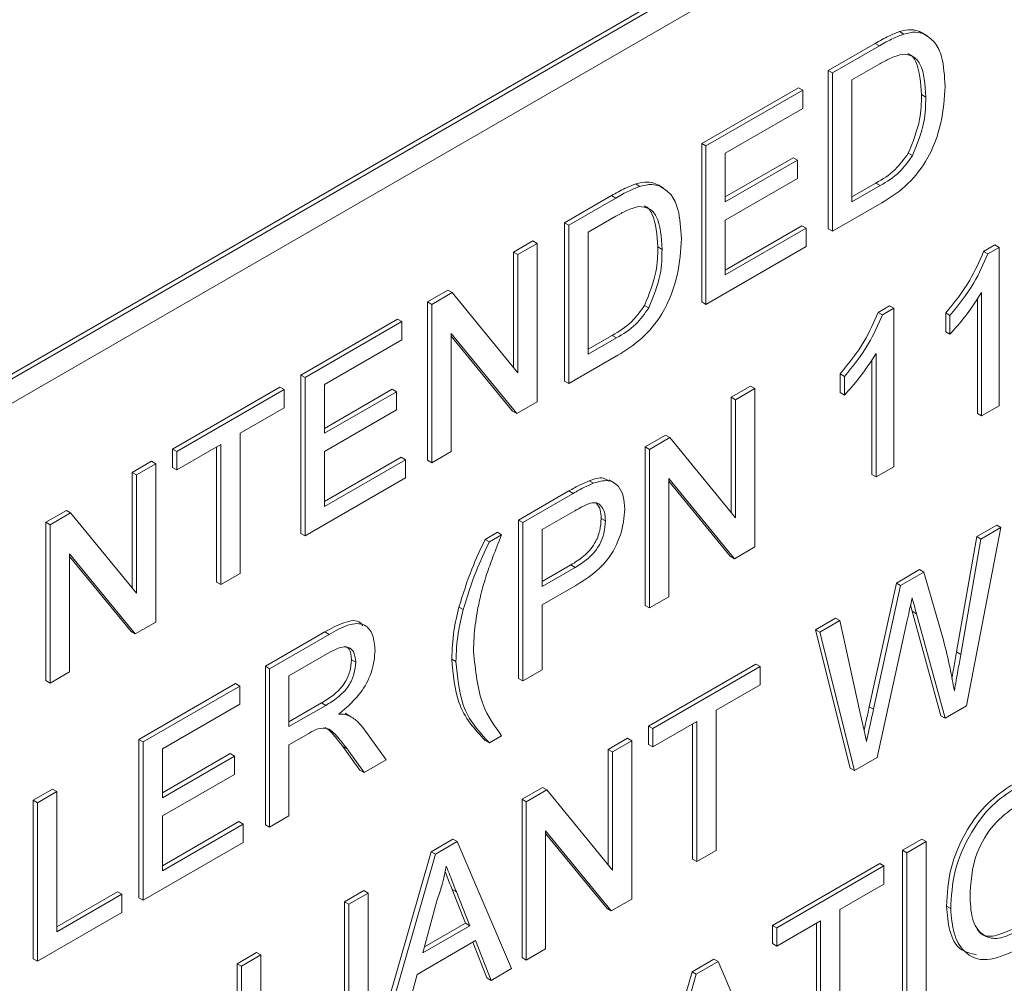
# Paper-space layout 'Sheet1' of a CAD drawing. Header units: millimetres. Extents: x 0 to 432, y 0 to 279.
# Tile 66 of 90: x 392.17 to 396.34, y 221.21 to 225.29. Entities that reach past the tile are written whole.
import ezdxf

# ---------------------------------------------------------------- set-up
doc = ezdxf.new("R2010")
doc.units = ezdxf.units.MM
doc.header["$LTSCALE"] = 0.5

psp = doc.layouts.new('Sheet1')

# ---------------------------------------------------------------- linework, layer by layer
at = {"color": 7, "linetype": 'Continuous', "lineweight": 15}
for p, q in [((403.5334, 230.3644), (384.6749, 219.4776)), ((403.5514, 230.354), (384.6928, 219.4672)), ((384.6928, 219.3635), (403.5514, 230.2503)), ((395.9177, 225.2262), (395.8997, 225.2366)), ((396.0021, 225.227), (395.9842, 225.2374)), ((396.0178, 225.2192), (395.9953, 225.2322)), ((395.5985, 225.0724), (395.7971, 225.187)), ((395.6165, 225.062), (395.815, 225.1766)), ((395.815, 225.1766), (395.7971, 225.187)), ((395.8161, 225.0999), (395.6984, 225.0319)), ((395.5985, 224.4017), (395.5985, 225.0724)), ((395.6165, 225.062), (395.5985, 225.0724)), ((395.6165, 224.3914), (395.6165, 225.062)), ((395.6984, 225.0319), (395.6984, 224.516)), ((395.0624, 224.7629), (395.4719, 224.9993)), ((395.0804, 224.7525), (395.4899, 224.9889)), ((395.4899, 224.9889), (395.4719, 224.9993)), ((395.4899, 224.9889), (395.4899, 224.9116)), ((396.0111, 224.9596), (395.9931, 224.97)), ((395.4899, 224.9116), (395.1623, 224.7224)), ((395.0624, 224.0923), (395.0624, 224.7629)), ((395.0804, 224.7525), (395.0624, 224.7629)), ((395.0804, 224.0819), (395.0804, 224.7525)), ((395.1623, 224.7224), (395.1623, 224.5161)), ((395.9552, 224.7117), (395.9373, 224.7221)), ((395.1623, 224.5368), (395.4496, 224.7027)), ((395.1623, 224.5161), (395.4676, 224.6923)), ((395.4676, 224.6923), (395.4496, 224.7027)), ((395.4676, 224.6923), (395.4676, 224.6149)), ((394.8008, 224.5815), (394.7829, 224.5918)), ((394.8853, 224.5823), (394.8673, 224.5926)), ((394.9009, 224.5745), (394.8785, 224.5875)), ((395.4676, 224.6149), (395.1623, 224.4387)), ((395.6984, 224.5368), (395.8001, 224.5955)), ((395.6984, 224.516), (395.8181, 224.5851)), ((395.8181, 224.5851), (395.8001, 224.5955)), ((394.4817, 224.4276), (394.6803, 224.5423)), ((394.6982, 224.5319), (394.6803, 224.5423)), ((394.4996, 224.4173), (394.6982, 224.5319)), ((395.8245, 224.5115), (395.6165, 224.3914)), ((394.4817, 223.757), (394.4817, 224.4276)), ((394.4996, 224.4173), (394.4817, 224.4276)), ((394.4996, 223.7467), (394.4996, 224.4173)), ((394.6993, 224.4551), (394.5815, 224.3872)), ((395.1623, 224.4387), (395.1623, 224.2066)), ((394.5815, 224.3872), (394.5815, 223.8713)), ((395.1623, 224.2273), (395.4868, 224.4147)), ((395.1623, 224.2066), (395.5048, 224.4043)), ((395.5048, 224.4043), (395.4868, 224.4147)), ((395.5048, 224.4043), (395.5048, 224.3269)), ((395.6165, 224.3914), (395.5985, 224.4017)), ((394.2658, 224.303), (394.3477, 224.3503)), ((394.2837, 224.2926), (394.3656, 224.3399)), ((394.3656, 224.3399), (394.3477, 224.3503)), ((394.3656, 224.3399), (394.3656, 223.6693)), ((394.2658, 223.8141), (394.2658, 224.303)), ((394.2837, 224.2926), (394.2658, 224.303)), ((394.2837, 223.7922), (394.2837, 224.2926)), ((394.8943, 224.3149), (394.8763, 224.3252)), ((395.5048, 224.3269), (395.0804, 224.0819)), ((396.2563, 224.3058), (396.3042, 224.3335)), ((396.2742, 224.2955), (396.2563, 224.3058)), ((396.2742, 224.2955), (396.3222, 224.3231)), ((396.3222, 224.3231), (396.3042, 224.3335)), ((396.3222, 224.3231), (396.3222, 223.6525)), ((393.9009, 224.0924), (393.9875, 224.1424)), ((393.9189, 224.082), (394.0055, 224.132)), ((394.0055, 224.132), (393.9875, 224.1424)), ((394.0055, 224.132), (394.2837, 223.7922)), ((396.2477, 223.6095), (396.2477, 224.1321)), ((393.9009, 223.4218), (393.9009, 224.0924)), ((393.9189, 224.082), (393.9009, 224.0924)), ((395.0804, 224.0819), (395.0624, 224.0923)), ((396.2298, 223.6199), (396.2298, 224.1061)), ((393.9189, 223.4114), (393.9189, 224.082)), ((394.8384, 224.067), (394.8205, 224.0774)), ((395.8096, 224.048), (395.8575, 224.0756)), ((395.8275, 224.0376), (395.8096, 224.048)), ((395.8275, 224.0376), (395.8755, 224.0653)), ((395.8755, 224.0653), (395.8575, 224.0756)), ((395.8755, 224.0653), (395.8755, 223.3946)), ((396.0957, 223.9663), (396.0957, 224.0455)), ((396.1137, 224.0351), (396.0957, 224.0455)), ((393.3649, 223.7829), (393.7744, 224.0193)), ((393.3828, 223.7726), (393.7923, 224.009)), ((393.7923, 224.009), (393.7744, 224.0193)), ((393.7923, 224.009), (393.7923, 223.9316)), ((396.1137, 223.9559), (396.1137, 224.0351)), ((394.2791, 223.6193), (394.0008, 223.9591)), ((394.0008, 223.9591), (394.0008, 223.4587)), ((396.1137, 223.9559), (396.0957, 223.9663)), ((393.7923, 223.9316), (393.4647, 223.7425)), ((394.2611, 223.6297), (394.0008, 223.9475)), ((394.5815, 223.8921), (394.6833, 223.9508)), ((394.5815, 223.8713), (394.7013, 223.9404)), ((394.7013, 223.9404), (394.6833, 223.9508)), ((394.7077, 223.8667), (394.4996, 223.7467)), ((395.783, 223.362), (395.783, 223.8482)), ((395.801, 223.3517), (395.801, 223.8742)), ((393.3649, 223.1123), (393.3649, 223.7829)), ((393.3828, 223.7726), (393.3649, 223.7829)), ((393.3828, 223.1019), (393.3828, 223.7726)), ((394.4996, 223.7467), (394.4817, 223.757)), ((395.649, 223.7084), (395.649, 223.7876)), ((395.667, 223.7773), (395.649, 223.7876)), ((395.667, 223.698), (395.667, 223.7773)), ((392.8214, 223.4692), (393.2755, 223.7313)), ((392.8393, 223.4588), (393.2935, 223.721)), ((393.2935, 223.721), (393.2755, 223.7313)), ((393.2935, 223.721), (393.2935, 223.6436)), ((393.4647, 223.7425), (393.4647, 223.5361)), ((393.4647, 223.5568), (393.752, 223.7227)), ((393.4647, 223.5361), (393.77, 223.7123)), ((393.77, 223.7123), (393.752, 223.7227)), ((393.77, 223.7123), (393.77, 223.635)), ((395.1874, 223.6888), (395.2693, 223.7361)), ((395.2054, 223.6784), (395.2873, 223.7257)), ((395.2873, 223.7257), (395.2693, 223.7361)), ((395.2873, 223.7257), (395.2873, 223.0551)), ((395.667, 223.698), (395.649, 223.7084)), ((394.3656, 223.6693), (394.2791, 223.6193)), ((395.1874, 223.1999), (395.1874, 223.6888)), ((395.2054, 223.6784), (395.1874, 223.6888)), ((395.2054, 223.178), (395.2054, 223.6784)), ((393.2935, 223.6436), (393.1074, 223.5361)), ((393.77, 223.635), (393.4647, 223.4587)), ((394.2791, 223.6193), (394.2611, 223.6297)), ((396.3222, 223.6525), (396.2477, 223.6095)), ((396.2477, 223.6095), (396.2298, 223.6199)), ((393.1074, 223.5361), (393.1074, 222.9429)), ((394.8226, 223.4782), (394.9091, 223.5282)), ((394.8405, 223.4678), (394.9271, 223.5178)), ((394.9271, 223.5178), (394.9091, 223.5282)), ((394.9271, 223.5178), (395.2054, 223.178)), ((392.8214, 223.3918), (392.8214, 223.4692)), ((392.8393, 223.4588), (392.8214, 223.4692)), ((393.0255, 223.4889), (392.8393, 223.3814)), ((392.8393, 223.3814), (392.8393, 223.4588)), ((393.0075, 222.906), (393.0075, 223.4785)), ((393.0255, 222.8956), (393.0255, 223.4889)), ((393.4647, 223.4587), (393.4647, 223.2266)), ((394.0008, 223.4587), (393.9189, 223.4114)), ((394.8226, 222.8076), (394.8226, 223.4782)), ((394.8405, 223.4678), (394.8226, 223.4782)), ((394.8405, 222.7972), (394.8405, 223.4678)), ((392.6501, 223.3703), (392.732, 223.4176)), ((392.75, 223.4072), (392.732, 223.4176)), ((393.4647, 223.2473), (393.7893, 223.4347)), ((393.4647, 223.2266), (393.8072, 223.4243)), ((393.8072, 223.4243), (393.7893, 223.4347)), ((393.8072, 223.4243), (393.8072, 223.3469)), ((393.9189, 223.4114), (393.9009, 223.4218)), ((392.6681, 223.3599), (392.75, 223.4072)), ((392.75, 223.4072), (392.75, 222.7366)), ((392.8393, 223.3814), (392.8214, 223.3918)), ((395.8755, 223.3946), (395.801, 223.3517)), ((392.6501, 222.8814), (392.6501, 223.3703)), ((392.6681, 223.3599), (392.6501, 223.3703)), ((392.6681, 222.8595), (392.6681, 223.3599)), ((393.8072, 223.3469), (393.3828, 223.1019)), ((394.6039, 223.3249), (394.586, 223.3353)), ((394.6923, 223.3264), (394.6699, 223.3393)), ((395.2007, 223.0051), (394.9224, 223.3449)), ((394.9224, 223.3449), (394.9224, 222.8445)), ((395.1828, 223.0155), (394.9224, 223.3333)), ((395.801, 223.3517), (395.783, 223.362)), ((394.2865, 223.1687), (394.4999, 223.2919)), ((394.5178, 223.2815), (394.4999, 223.2919)), ((394.3045, 223.1583), (394.5178, 223.2815)), ((392.2853, 223.1597), (392.3718, 223.2097)), ((392.3898, 223.1993), (392.3718, 223.2097)), ((394.525, 223.2083), (394.3864, 223.1282)), ((392.3032, 223.1493), (392.3898, 223.1993)), ((392.3898, 223.1993), (392.6681, 222.8595)), ((394.2865, 222.4981), (394.2865, 223.1687)), ((394.3045, 223.1583), (394.2865, 223.1687)), ((394.6544, 223.1649), (394.6364, 223.1753)), ((392.2853, 222.4891), (392.2853, 223.1597)), ((392.3032, 223.1493), (392.2853, 223.1597)), ((392.3032, 222.4787), (392.3032, 223.1493)), ((394.3045, 222.4877), (394.3045, 223.1583)), ((394.3864, 223.1282), (394.3864, 222.8875)), ((396.3296, 223.1371), (396.1833, 222.382)), ((396.2271, 223.0987), (396.3117, 223.1475)), ((396.245, 223.0883), (396.3296, 223.1371)), ((396.3296, 223.1371), (396.3117, 223.1475)), ((393.3828, 223.1019), (393.3649, 223.1123)), ((394.145, 223.0871), (394.1972, 223.1171)), ((394.163, 223.0767), (394.145, 223.0871)), ((394.163, 223.0767), (394.2151, 223.1068)), ((394.2151, 223.1068), (394.1972, 223.1171)), ((396.1413, 222.6107), (396.2271, 223.0987)), ((396.1593, 222.6003), (396.245, 223.0883)), ((396.245, 223.0883), (396.2271, 223.0987)), ((395.2873, 223.0551), (395.2007, 223.0051)), ((392.6634, 222.6866), (392.3851, 223.0264)), ((392.3851, 223.0264), (392.3851, 222.526)), ((392.6455, 222.697), (392.3851, 223.0148)), ((395.2007, 223.0051), (395.1828, 223.0155)), ((394.3864, 222.9082), (394.5085, 222.9787)), ((394.3864, 222.8875), (394.5264, 222.9684)), ((394.5264, 222.9684), (394.5085, 222.9787)), ((395.8867, 222.9021), (395.9852, 222.959)), ((396.0032, 222.9487), (395.9852, 222.959)), ((393.1074, 222.9429), (393.0255, 222.8956)), ((395.9047, 222.8918), (396.0032, 222.9487)), ((396.0032, 222.9487), (396.0861, 222.6606)), ((393.0255, 222.8956), (393.0075, 222.906)), ((394.5286, 222.8923), (394.3864, 222.8101)), ((395.772, 222.3782), (395.8867, 222.9021)), ((395.7899, 222.3679), (395.9047, 222.8918)), ((395.9047, 222.8918), (395.8867, 222.9021)), ((394.9224, 222.8445), (394.8405, 222.7972)), ((394.0523, 222.7896), (394.0343, 222.8)), ((394.3864, 222.8101), (394.3864, 222.535)), ((394.8405, 222.7972), (394.8226, 222.8076)), ((395.9539, 222.7828), (395.9469, 222.8083)), ((395.5448, 222.7048), (395.6294, 222.7536)), ((395.6473, 222.7432), (395.6294, 222.7536)), ((396.0753, 222.3404), (395.9539, 222.7828)), ((395.9719, 222.7725), (395.9539, 222.7828)), ((396.0932, 222.33), (395.9719, 222.7725)), ((392.75, 222.7366), (392.6634, 222.6866)), ((395.5627, 222.6944), (395.6473, 222.7432)), ((395.6473, 222.7432), (395.7335, 222.3519)), ((395.9316, 222.7385), (395.8059, 222.1641)), ((392.6634, 222.6866), (392.6455, 222.697)), ((393.2144, 222.5498), (393.4663, 222.6952)), ((393.2323, 222.5394), (393.4843, 222.6849)), ((393.4843, 222.6849), (393.4663, 222.6952)), ((395.691, 222.1186), (395.5448, 222.7048)), ((395.5627, 222.6944), (395.5448, 222.7048)), ((395.709, 222.1082), (395.5627, 222.6944)), ((393.4873, 222.6092), (393.3142, 222.5093)), ((396.1593, 222.6003), (396.1413, 222.6107)), ((393.2144, 221.8792), (393.2144, 222.5498)), ((393.2323, 222.5394), (393.2144, 222.5498)), ((393.5972, 222.5672), (393.5792, 222.5776)), ((394.0215, 222.5698), (394.0036, 222.5802)), ((394.8375, 222.2964), (395.2916, 222.5586)), ((394.8554, 222.2861), (395.3096, 222.5483)), ((395.3096, 222.5483), (395.2916, 222.5586)), ((395.3096, 222.5483), (395.3096, 222.4709)), ((392.3851, 222.526), (392.3032, 222.4787)), ((393.2323, 221.8688), (393.2323, 222.5394)), ((393.3142, 222.5093), (393.3142, 222.2944)), ((394.3864, 222.535), (394.3045, 222.4877)), ((392.3032, 222.4787), (392.2853, 222.4891)), ((392.6783, 222.2403), (393.0878, 222.4767)), ((392.6963, 222.2299), (393.1058, 222.4663)), ((393.1058, 222.4663), (393.0878, 222.4767)), ((393.1058, 222.4663), (393.1058, 222.389)), ((394.3045, 222.4877), (394.2865, 222.4981)), ((395.3096, 222.4709), (395.1235, 222.3634)), ((393.1058, 222.389), (392.7782, 222.1998)), ((393.3142, 222.3151), (393.4518, 222.3945)), ((393.3142, 222.2944), (393.4698, 222.3842)), ((393.4698, 222.3842), (393.4518, 222.3945)), ((395.7899, 222.3679), (395.772, 222.3782)), ((396.1833, 222.382), (396.0932, 222.33)), ((393.5522, 222.3507), (393.5589, 222.3458)), ((393.5702, 222.3403), (393.5522, 222.3507)), ((393.5796, 222.3349), (393.5572, 222.3479)), ((395.1235, 222.3634), (395.1235, 221.7702)), ((396.0932, 222.33), (396.0753, 222.3404)), ((394.8375, 222.2191), (394.8375, 222.2964)), ((394.8554, 222.2861), (394.8375, 222.2964)), ((395.0416, 222.3161), (394.8554, 222.2087)), ((395.0236, 221.7333), (395.0236, 222.3058)), ((395.0416, 221.7229), (395.0416, 222.3161)), ((393.3981, 222.2654), (393.3142, 222.217)), ((393.6314, 222.2843), (393.7266, 222.1542)), ((394.2151, 222.2556), (394.163, 222.2255)), ((394.8554, 222.2087), (394.8554, 222.2861)), ((392.6783, 221.5697), (392.6783, 222.2403)), ((392.6963, 222.2299), (392.6783, 222.2403)), ((392.6963, 221.5593), (392.6963, 222.2299)), ((393.3142, 222.217), (393.3142, 221.9161)), ((393.6148, 222.1103), (393.5424, 222.2101)), ((393.5604, 222.1998), (393.5424, 222.2101)), ((394.163, 222.2255), (394.145, 222.2359)), ((394.6662, 222.1976), (394.7481, 222.2449)), ((394.6842, 222.1872), (394.7661, 222.2345)), ((394.7661, 222.2345), (394.7481, 222.2449)), ((394.7661, 222.2345), (394.7661, 221.5639)), ((394.8554, 222.2087), (394.8375, 222.2191)), ((392.7782, 222.1998), (392.7782, 221.9935)), ((392.7782, 222.0142), (393.0655, 222.1801)), ((392.7782, 221.9935), (393.0834, 222.1697)), ((393.0834, 222.1697), (393.0655, 222.1801)), ((393.0834, 222.1697), (393.0834, 222.0923)), ((393.6327, 222.1), (393.5604, 222.1998)), ((394.6662, 221.7087), (394.6662, 222.1976)), ((394.6842, 222.1872), (394.6662, 222.1976)), ((394.6842, 221.6868), (394.6842, 222.1872)), ((393.7266, 222.1542), (393.6327, 222.1)), ((395.8059, 222.1641), (395.709, 222.1082)), ((393.0834, 222.0923), (392.7782, 221.9161)), ((393.6327, 222.1), (393.6148, 222.1103)), ((395.709, 222.1082), (395.691, 222.1186)), ((392.2316, 221.9824), (392.3135, 222.0297)), ((392.2495, 221.9721), (392.3314, 222.0193)), ((392.3314, 222.0193), (392.3135, 222.0297)), ((392.3314, 222.0193), (392.3314, 221.4261)), ((394.3014, 221.987), (394.388, 222.0369)), ((394.3194, 221.9766), (394.4059, 222.0266)), ((394.4059, 222.0266), (394.388, 222.0369)), ((394.4059, 222.0266), (394.6842, 221.6868)), ((392.2316, 221.3118), (392.2316, 221.9824)), ((392.2495, 221.9721), (392.2316, 221.9824)), ((392.2495, 221.3014), (392.2495, 221.9721)), ((394.3014, 221.3164), (394.3014, 221.987)), ((394.3194, 221.9766), (394.3014, 221.987)), ((394.3194, 221.306), (394.3194, 221.9766)), ((392.7782, 221.9161), (392.7782, 221.684)), ((393.3142, 221.9161), (393.2323, 221.8688)), ((392.7782, 221.7047), (393.1027, 221.8921)), ((392.7782, 221.684), (393.1206, 221.8817)), ((393.1206, 221.8817), (393.1027, 221.8921)), ((393.1206, 221.8817), (393.1206, 221.8043)), ((393.2323, 221.8688), (393.2144, 221.8792)), ((394.6795, 221.5139), (394.4013, 221.8537)), ((394.4013, 221.8537), (394.4013, 221.3533)), ((394.6616, 221.5243), (394.4013, 221.8421)), ((393.1206, 221.8043), (392.6963, 221.5593)), ((393.9164, 221.7647), (394.0088, 221.8181)), ((393.9344, 221.7544), (394.0268, 221.8077)), ((394.0268, 221.8077), (394.0088, 221.8181)), ((394.0268, 221.8077), (394.2574, 221.2702)), ((395.9128, 221.771), (395.9947, 221.8182)), ((395.9307, 221.7606), (396.0126, 221.8079)), ((396.0126, 221.8079), (395.9947, 221.8182)), ((396.0126, 221.8079), (396.0126, 221.1372)), ((393.6859, 220.961), (393.9164, 221.7647)), ((393.7038, 220.9506), (393.9344, 221.7544)), ((393.9344, 221.7544), (393.9164, 221.7647)), ((395.1235, 221.7702), (395.0416, 221.7229)), ((395.9128, 221.1003), (395.9128, 221.771)), ((395.9307, 221.7606), (395.9128, 221.771)), ((395.9307, 221.09), (395.9307, 221.7606)), ((395.0416, 221.7229), (395.0236, 221.7333)), ((395.3618, 221.4529), (395.816, 221.7151)), ((395.834, 221.7047), (395.816, 221.7151)), ((395.3798, 221.4425), (395.834, 221.7047)), ((395.834, 221.7047), (395.834, 221.6273)), ((395.834, 221.6273), (395.6478, 221.5199)), ((392.3314, 221.4468), (392.5889, 221.5955)), ((392.3314, 221.4261), (392.6069, 221.5851)), ((392.6069, 221.5851), (392.5889, 221.5955)), ((392.6069, 221.5851), (392.6069, 221.5077)), ((393.5494, 221.5529), (393.6313, 221.6001)), ((393.5674, 221.5425), (393.6493, 221.5898)), ((393.6493, 221.5898), (393.6313, 221.6001)), ((393.6493, 221.5898), (393.6493, 220.9191)), ((394.0617, 221.4617), (394.0053, 221.6054)), ((394.0233, 221.595), (394.0053, 221.6054)), ((394.0797, 221.4514), (394.0233, 221.595)), ((392.6963, 221.5593), (392.6783, 221.5697)), ((393.5494, 220.8822), (393.5494, 221.5529)), ((393.5674, 221.5425), (393.5494, 221.5529)), ((393.5674, 220.8719), (393.5674, 221.5425)), ((393.9409, 221.5569), (393.8815, 221.3369)), ((394.7661, 221.5639), (394.6795, 221.5139)), ((392.6069, 221.5077), (392.2495, 221.3014)), ((394.6795, 221.5139), (394.6616, 221.5243)), ((395.6478, 221.5199), (395.6478, 220.9266)), ((396.1169, 221.5239), (396.0989, 221.5342)), ((393.8881, 221.3615), (394.0617, 221.4617)), ((394.0797, 221.4514), (394.0617, 221.4617)), ((395.5659, 221.4726), (395.3798, 221.3651)), ((395.548, 220.8897), (395.548, 221.4622)), ((395.5659, 220.8794), (395.5659, 221.4726)), ((393.8815, 221.3369), (394.0797, 221.4514)), ((395.3618, 221.3755), (395.3618, 221.4529)), ((395.3798, 221.4425), (395.3618, 221.4529)), ((395.3798, 221.3651), (395.3798, 221.4425)), ((394.1044, 221.3882), (393.8568, 221.2453)), ((394.1525, 221.2304), (394.0931, 221.3817)), ((394.1704, 221.22), (394.1044, 221.3882)), ((395.3798, 221.3651), (395.3618, 221.3755)), ((393.0952, 221.2907), (393.1771, 221.338)), ((393.1951, 221.3276), (393.1771, 221.338)), ((394.4013, 221.3533), (394.3194, 221.306)), ((392.2495, 221.3014), (392.2316, 221.3118)), ((393.0952, 220.6201), (393.0952, 221.2907)), ((393.1132, 221.2803), (393.0952, 221.2907)), ((393.1132, 221.2803), (393.1951, 221.3276)), ((393.1951, 221.3276), (393.1951, 220.7343)), ((394.3194, 221.306), (394.3014, 221.3164)), ((395.0215, 221.2565), (395.1139, 221.3098)), ((395.0395, 221.2461), (395.1319, 221.2994)), ((395.1319, 221.2994), (395.1139, 221.3098)), ((395.1319, 221.2994), (395.3625, 220.7619)), ((393.1132, 220.6097), (393.1132, 221.2803)), ((394.2574, 221.2702), (394.1704, 221.22)), ((394.791, 220.4527), (395.0215, 221.2565)), ((395.0395, 221.2461), (395.0215, 221.2565)), ((393.8568, 221.2453), (393.7907, 221.0008)), ((394.1704, 221.22), (394.1525, 221.2304)), ((394.8089, 220.4424), (395.0395, 221.2461))]:
    psp.add_line(p, q, dxfattribs=at)
for points, knots in [([(395.7971, 225.187), (395.8164, 225.1981), (395.8508, 225.2178), (395.8848, 225.2308), (395.8997, 225.2366)], [0, 0, 0, 0, 0.560174, 1, 1, 1, 1]), ([(395.815, 225.1766), (395.8343, 225.1877), (395.8688, 225.2074), (395.9027, 225.2205), (395.9177, 225.2262)], [0, 0, 0, 0, 0.560174, 1, 1, 1, 1]), ([(395.8997, 225.2366), (395.9169, 225.2408), (395.9476, 225.2484), (395.973, 225.2407), (395.9842, 225.2374)], [0, 0, 0, 0, 0.559847, 1, 1, 1, 1]), ([(395.9177, 225.2262), (395.9349, 225.2304), (395.9656, 225.238), (395.9909, 225.2304), (396.0021, 225.227)], [0, 0, 0, 0, 0.559847, 1, 1, 1, 1]), ([(396.0021, 225.227), (396.0192, 225.2164), (396.0534, 225.1953), (396.0865, 225.1187), (396.0905, 225.0484), (396.093, 225.0054)], [0, 0, 0, 0, 0.279769, 0.559929, 1, 1, 1, 1]), ([(395.9121, 225.1414), (395.8944, 225.1362), (395.8629, 225.1269), (395.8304, 225.1081), (395.8161, 225.0999)], [0, 0, 0, 0, 0.559255, 1, 1, 1, 1]), ([(396.0111, 224.9596), (396.0085, 225.0113), (396.0048, 225.0834), (395.9584, 225.1367), (395.9275, 225.1399), (395.9121, 225.1414)], [0, 0, 0, 0, 0.55915, 0.78004, 1, 1, 1, 1]), ([(395.9931, 224.97), (395.9897, 225.0202), (395.985, 225.0902), (395.9518, 225.139), (395.9364, 225.1423), (395.9357, 225.1425)], [0, 0, 0, 0, 0.707438, 0.986909, 1, 1, 1, 1]), ([(396.093, 225.0054), (396.09, 224.9547), (396.0842, 224.8537), (396.0251, 224.6934), (395.9248, 224.5741), (395.858, 224.5324), (395.8245, 224.5115)], [0, 0, 0, 0, 0.28084, 0.559952, 0.779068, 1, 1, 1, 1]), ([(395.9373, 224.7221), (395.9567, 224.7705), (395.9915, 224.8573), (395.9926, 224.9354), (395.9931, 224.97)], [0, 0, 0, 0, 0.557452, 1, 1, 1, 1]), ([(395.9552, 224.7117), (395.9747, 224.7601), (396.0095, 224.8469), (396.0106, 224.925), (396.0111, 224.9596)], [0, 0, 0, 0, 0.557452, 1, 1, 1, 1]), ([(395.8001, 224.5955), (395.8283, 224.6118), (395.8785, 224.6409), (395.9194, 224.6974), (395.9373, 224.7221)], [0, 0, 0, 0, 0.561861, 1, 1, 1, 1]), ([(395.8181, 224.5851), (395.8463, 224.6015), (395.8965, 224.6305), (395.9373, 224.687), (395.9552, 224.7117)], [0, 0, 0, 0, 0.561861, 1, 1, 1, 1]), ([(394.6803, 224.5423), (394.6996, 224.5533), (394.734, 224.5731), (394.7679, 224.5861), (394.7829, 224.5918)], [0, 0, 0, 0, 0.560174, 1, 1, 1, 1]), ([(394.7829, 224.5918), (394.8001, 224.5961), (394.8308, 224.6037), (394.8562, 224.596), (394.8673, 224.5926)], [0, 0, 0, 0, 0.559847, 1, 1, 1, 1]), ([(394.8008, 224.5815), (394.818, 224.5857), (394.8488, 224.5933), (394.8741, 224.5856), (394.8853, 224.5823)], [0, 0, 0, 0, 0.559847, 1, 1, 1, 1]), ([(394.6982, 224.5319), (394.7175, 224.543), (394.752, 224.5627), (394.7859, 224.5757), (394.8008, 224.5815)], [0, 0, 0, 0, 0.560174, 1, 1, 1, 1]), ([(394.8853, 224.5823), (394.9024, 224.5717), (394.9366, 224.5506), (394.9697, 224.474), (394.9737, 224.4037), (394.9762, 224.3607)], [0, 0, 0, 0, 0.279769, 0.559929, 1, 1, 1, 1]), ([(394.7953, 224.4967), (394.7776, 224.4915), (394.746, 224.4822), (394.7136, 224.4634), (394.6993, 224.4551)], [0, 0, 0, 0, 0.5592546, 1, 1, 1, 1]), ([(394.8943, 224.3149), (394.8916, 224.3666), (394.888, 224.4387), (394.8416, 224.492), (394.8107, 224.4951), (394.7953, 224.4967)], [0, 0, 0, 0, 0.55915, 0.78004, 1, 1, 1, 1]), ([(394.8763, 224.3252), (394.8729, 224.3754), (394.8682, 224.4454), (394.835, 224.4943), (394.8196, 224.4976), (394.8189, 224.4977)], [0, 0, 0, 0, 0.707438, 0.986909, 1, 1, 1, 1]), ([(394.9762, 224.3607), (394.9732, 224.31), (394.9674, 224.209), (394.9083, 224.0487), (394.808, 223.9294), (394.7412, 223.8877), (394.7077, 223.8667)], [0, 0, 0, 0, 0.28084, 0.559952, 0.779068, 1, 1, 1, 1]), ([(394.8205, 224.0774), (394.8399, 224.1258), (394.8747, 224.2126), (394.8758, 224.2907), (394.8763, 224.3252)], [0, 0, 0, 0, 0.557452, 1, 1, 1, 1]), ([(394.8384, 224.067), (394.8578, 224.1154), (394.8927, 224.2022), (394.8938, 224.2803), (394.8943, 224.3149)], [0, 0, 0, 0, 0.557452, 1, 1, 1, 1]), ([(396.0957, 224.0455), (396.132, 224.0901), (396.1966, 224.1696), (396.2381, 224.2642), (396.2563, 224.3058)], [0, 0, 0, 0, 0.560427, 1, 1, 1, 1]), ([(396.1137, 224.0351), (396.1499, 224.0797), (396.2146, 224.1592), (396.256, 224.2539), (396.2742, 224.2955)], [0, 0, 0, 0, 0.560427, 1, 1, 1, 1]), ([(396.2477, 224.1321), (396.2247, 224.0967), (396.1836, 224.0334), (396.1351, 223.9796), (396.1137, 223.9559)], [0, 0, 0, 0, 0.5596859, 1, 1, 1, 1]), ([(394.6833, 223.9508), (394.7115, 223.9671), (394.7617, 223.9961), (394.8026, 224.0526), (394.8205, 224.0774)], [0, 0, 0, 0, 0.561861, 1, 1, 1, 1]), ([(394.7013, 223.9404), (394.7295, 223.9567), (394.7796, 223.9858), (394.8205, 224.0423), (394.8384, 224.067)], [0, 0, 0, 0, 0.561861, 1, 1, 1, 1]), ([(395.649, 223.7876), (395.6853, 223.8322), (395.7499, 223.9117), (395.7913, 224.0064), (395.8096, 224.048)], [0, 0, 0, 0, 0.560427, 1, 1, 1, 1]), ([(395.667, 223.7773), (395.7032, 223.8218), (395.7679, 223.9013), (395.8093, 223.996), (395.8275, 224.0376)], [0, 0, 0, 0, 0.560427, 1, 1, 1, 1]), ([(395.801, 223.8742), (395.778, 223.8388), (395.7369, 223.7756), (395.6883, 223.7217), (395.667, 223.698)], [0, 0, 0, 0, 0.559686, 1, 1, 1, 1]), ([(394.4999, 223.2919), (394.516, 223.3011), (394.5448, 223.3176), (394.5734, 223.3299), (394.586, 223.3353)], [0, 0, 0, 0, 0.560101, 1, 1, 1, 1]), ([(394.586, 223.3353), (394.6077, 223.3429), (394.6405, 223.3543), (394.6621, 223.3385), (394.6693, 223.3332)], [0, 0, 0, 0, 0.664358, 1, 1, 1, 1]), ([(394.6039, 223.3249), (394.625, 223.3311), (394.667, 223.3435), (394.7102, 223.3169), (394.7327, 223.2711), (394.7351, 223.2336), (394.7363, 223.2149)], [0, 0, 0, 0, 0.280013, 0.55891, 0.779396, 1, 1, 1, 1]), ([(394.5178, 223.2815), (394.534, 223.2908), (394.5628, 223.3073), (394.5913, 223.3195), (394.6039, 223.3249)], [0, 0, 0, 0, 0.560101, 1, 1, 1, 1]), ([(394.5919, 223.241), (394.5795, 223.236), (394.5573, 223.2271), (394.5349, 223.214), (394.525, 223.2083)], [0, 0, 0, 0, 0.559585, 1, 1, 1, 1]), ([(394.7363, 223.2149), (394.7332, 223.1795), (394.7271, 223.1091), (394.653, 222.9695), (394.5758, 222.9216), (394.5286, 222.8923)], [0, 0, 0, 0, 0.2807512, 0.5597085, 1, 1, 1, 1]), ([(394.6544, 223.1649), (394.6537, 223.1779), (394.6522, 223.2038), (394.6379, 223.2297), (394.6174, 223.2438), (394.6004, 223.2419), (394.5919, 223.241)], [0, 0, 0, 0, 0.280261, 0.560078, 0.78015, 1, 1, 1, 1]), ([(394.6364, 223.1753), (394.6358, 223.1884), (394.6346, 223.2147), (394.623, 223.2315), (394.6173, 223.2399)], [0, 0, 0, 0, 0.500397, 1, 1, 1, 1]), ([(394.5085, 222.9787), (394.5263, 222.9897), (394.5617, 223.0116), (394.6094, 223.0634), (394.6336, 223.1251), (394.6355, 223.1585), (394.6364, 223.1753)], [0, 0, 0, 0, 0.281401, 0.559753, 0.779356, 1, 1, 1, 1]), ([(394.5264, 222.9684), (394.5442, 222.9794), (394.5796, 223.0012), (394.6273, 223.053), (394.6515, 223.1147), (394.6534, 223.1482), (394.6544, 223.1649)], [0, 0, 0, 0, 0.281401, 0.559753, 0.779356, 1, 1, 1, 1]), ([(394.0343, 222.8), (394.051, 222.8539), (394.0809, 222.9503), (394.1254, 223.0453), (394.145, 223.0871)], [0, 0, 0, 0, 0.55977, 1, 1, 1, 1]), ([(394.2151, 223.1068), (394.2025, 223.0754), (394.18, 223.0194), (394.1601, 222.9632), (394.1514, 222.9384)], [0, 0, 0, 0, 0.560046, 1, 1, 1, 1]), ([(394.0523, 222.7896), (394.069, 222.8436), (394.0989, 222.94), (394.1434, 223.0349), (394.163, 223.0767)], [0, 0, 0, 0, 0.55977, 1, 1, 1, 1]), ([(394.1514, 222.9384), (394.1428, 222.9103), (394.1275, 222.8599), (394.1175, 222.8106), (394.1131, 222.7889)], [0, 0, 0, 0, 0.5599492, 1, 1, 1, 1]), ([(395.9536, 222.839), (395.9495, 222.8203), (395.9422, 222.7868), (395.9349, 222.7532), (395.9316, 222.7385)], [0, 0, 0, 0, 0.559999, 1, 1, 1, 1]), ([(395.9719, 222.7725), (395.9685, 222.7849), (395.9623, 222.807), (395.9563, 222.8293), (395.9536, 222.839)], [0, 0, 0, 0, 0.560007, 1, 1, 1, 1]), ([(394.0036, 222.5802), (394.0051, 222.6197), (394.0079, 222.6903), (394.0262, 222.7664), (394.0343, 222.8)], [0, 0, 0, 0, 0.559867, 1, 1, 1, 1]), ([(394.0215, 222.5698), (394.0231, 222.6093), (394.0259, 222.6799), (394.0442, 222.7561), (394.0523, 222.7896)], [0, 0, 0, 0, 0.559867, 1, 1, 1, 1]), ([(394.1131, 222.7889), (394.1076, 222.7549), (394.0979, 222.6943), (394.0966, 222.6374), (394.096, 222.6124)], [0, 0, 0, 0, 0.5599666, 1, 1, 1, 1]), ([(393.4663, 222.6952), (393.4926, 222.7097), (393.5449, 222.7385), (393.6079, 222.7496), (393.6241, 222.7254), (393.6274, 222.7205)], [0, 0, 0, 0, 0.447601, 0.888622, 1, 1, 1, 1]), ([(393.4843, 222.6849), (393.5111, 222.7), (393.5642, 222.73), (393.6358, 222.7348), (393.6727, 222.6854), (393.6769, 222.6395), (393.6791, 222.6165)], [0, 0, 0, 0, 0.2816712, 0.5592017, 0.779411, 1, 1, 1, 1]), ([(393.5972, 222.5672), (393.5954, 222.5837), (393.5918, 222.6167), (393.5515, 222.6417), (393.5117, 222.6216), (393.4873, 222.6092)], [0, 0, 0, 0, 0.280406, 0.559981, 1, 1, 1, 1]), ([(393.5792, 222.5776), (393.578, 222.5951), (393.5762, 222.6227), (393.5581, 222.6308), (393.5516, 222.6337)], [0, 0, 0, 0, 0.637341, 1, 1, 1, 1]), ([(396.0861, 222.6606), (396.0958, 222.6214), (396.113, 222.5515), (396.1264, 222.4785), (396.1323, 222.4464)], [0, 0, 0, 0, 0.559998, 1, 1, 1, 1]), ([(393.6791, 222.6165), (393.6766, 222.5889), (393.6718, 222.5339), (393.6183, 222.4256), (393.5604, 222.377), (393.525, 222.3473)], [0, 0, 0, 0, 0.280517, 0.560502, 1, 1, 1, 1]), ([(394.096, 222.6124), (394.104, 222.5321), (394.1182, 222.3884), (394.1855, 222.2962), (394.2151, 222.2556)], [0, 0, 0, 0, 0.559138, 1, 1, 1, 1]), ([(396.122, 222.5), (396.1245, 222.5143), (396.131, 222.5512), (396.1374, 222.5881), (396.1413, 222.6107)], [0, 0, 0, 0, 0.387898, 1, 1, 1, 1]), ([(396.1323, 222.4464), (396.1374, 222.4751), (396.1465, 222.5264), (396.1554, 222.5777), (396.1593, 222.6003)], [0, 0, 0, 0, 0.559999, 1, 1, 1, 1]), ([(393.4518, 222.3945), (393.4687, 222.4047), (393.5023, 222.4248), (393.5489, 222.4706), (393.5747, 222.529), (393.5777, 222.5614), (393.5792, 222.5776)], [0, 0, 0, 0, 0.281563, 0.560238, 0.779872, 1, 1, 1, 1]), ([(393.4698, 222.3842), (393.4867, 222.3943), (393.5203, 222.4144), (393.5668, 222.4602), (393.5927, 222.5187), (393.5957, 222.551), (393.5972, 222.5672)], [0, 0, 0, 0, 0.281563, 0.560238, 0.779872, 1, 1, 1, 1]), ([(394.145, 222.2359), (394.1014, 222.283), (394.0234, 222.3672), (394.0096, 222.5151), (394.0036, 222.5802)], [0, 0, 0, 0, 0.560146, 1, 1, 1, 1]), ([(394.163, 222.2255), (394.1193, 222.2727), (394.0414, 222.3569), (394.0276, 222.5048), (394.0215, 222.5698)], [0, 0, 0, 0, 0.560146, 1, 1, 1, 1]), ([(395.7499, 222.2776), (395.7529, 222.2911), (395.7603, 222.3247), (395.7676, 222.3582), (395.772, 222.3782)], [0, 0, 0, 0, 0.403493, 1, 1, 1, 1]), ([(393.525, 222.3473), (393.534, 222.3473), (393.5501, 222.3474), (393.564, 222.3425), (393.5702, 222.3403)], [0, 0, 0, 0, 0.5601201, 1, 1, 1, 1]), ([(393.5702, 222.3403), (393.5831, 222.3321), (393.6063, 222.3175), (393.6237, 222.2944), (393.6314, 222.2843)], [0, 0, 0, 0, 0.559794, 1, 1, 1, 1]), ([(395.7335, 222.3519), (395.7385, 222.3295), (395.7474, 222.2893), (395.7562, 222.2491), (395.76, 222.2314)], [0, 0, 0, 0, 0.56, 1, 1, 1, 1]), ([(395.76, 222.2314), (395.7656, 222.2569), (395.7756, 222.3024), (395.7856, 222.3479), (395.7899, 222.3679)], [0, 0, 0, 0, 0.560001, 1, 1, 1, 1]), ([(393.4385, 222.2856), (393.431, 222.2824), (393.4176, 222.2767), (393.404, 222.2689), (393.3981, 222.2654)], [0, 0, 0, 0, 0.5598527, 1, 1, 1, 1]), ([(393.5604, 222.1998), (393.5494, 222.2144), (393.5314, 222.2385), (393.5039, 222.2685), (393.4772, 222.2905), (393.4514, 222.2872), (393.4385, 222.2856)], [0, 0, 0, 0, 0.340601, 0.560969, 0.780774, 1, 1, 1, 1]), ([(393.5424, 222.2101), (393.5313, 222.2245), (393.5131, 222.2482), (393.4894, 222.2772), (393.4734, 222.2864), (393.4671, 222.29)], [0, 0, 0, 0, 0.484145, 0.797386, 1, 1, 1, 1]), ([(396.0989, 221.5342), (396.1018, 221.5862), (396.1075, 221.6899), (396.1753, 221.8509), (396.2722, 221.9774), (396.3406, 222.0233), (396.3748, 222.0462)], [0, 0, 0, 0, 0.28057, 0.559575, 0.779561, 1, 1, 1, 1]), ([(396.1169, 221.5239), (396.1197, 221.5758), (396.1254, 221.6795), (396.1933, 221.8406), (396.2902, 221.9671), (396.3585, 222.0129), (396.3927, 222.0359)], [0, 0, 0, 0, 0.28057, 0.559575, 0.779561, 1, 1, 1, 1]), ([(396.3932, 221.9588), (396.3606, 221.9349), (396.2954, 221.8872), (396.206, 221.7342), (396.2015, 221.6323), (396.1988, 221.5701)], [0, 0, 0, 0, 0.280128, 0.559653, 1, 1, 1, 1]), ([(393.9806, 221.7037), (393.9751, 221.6765), (393.9652, 221.6281), (393.9483, 221.5786), (393.9409, 221.5569)], [0, 0, 0, 0, 0.559915, 1, 1, 1, 1]), ([(394.0053, 221.6054), (393.9973, 221.6257), (393.9873, 221.6509), (393.9774, 221.6763), (393.9754, 221.6813)], [0, 0, 0, 0, 0.801118, 1, 1, 1, 1]), ([(394.0233, 221.595), (394.0153, 221.6153), (394.001, 221.6515), (393.9868, 221.6877), (393.9806, 221.7037)], [0, 0, 0, 0, 0.560002, 1, 1, 1, 1]), ([(396.1988, 221.5701), (396.2008, 221.5353), (396.2047, 221.466), (396.2515, 221.4055), (396.3189, 221.3908), (396.3676, 221.4136), (396.392, 221.425)], [0, 0, 0, 0, 0.280657, 0.559885, 0.779849, 1, 1, 1, 1]), ([(396.2256, 221.3285), (396.2007, 221.3338), (396.1485, 221.3449), (396.108, 221.4267), (396.102, 221.4984), (396.0989, 221.5342)], [0, 0, 0, 0, 0.311701, 0.655738, 1, 1, 1, 1]), ([(396.3924, 221.3479), (396.3504, 221.3292), (396.2665, 221.2919), (396.1737, 221.3299), (396.1255, 221.4151), (396.1198, 221.4876), (396.1169, 221.5239)], [0, 0, 0, 0, 0.2796, 0.558765, 0.77931, 1, 1, 1, 1]), ([(396.2293, 221.4372), (396.2333, 221.4311), (396.2491, 221.4072), (396.3022, 221.4028), (396.3501, 221.4245), (396.3741, 221.4354)], [0, 0, 0, 0, 0.146971, 0.573305, 1, 1, 1, 1])]:
    psp.add_open_spline(points, degree=3, knots=knots, dxfattribs=at)

doc.saveas('drawing.dxf')
